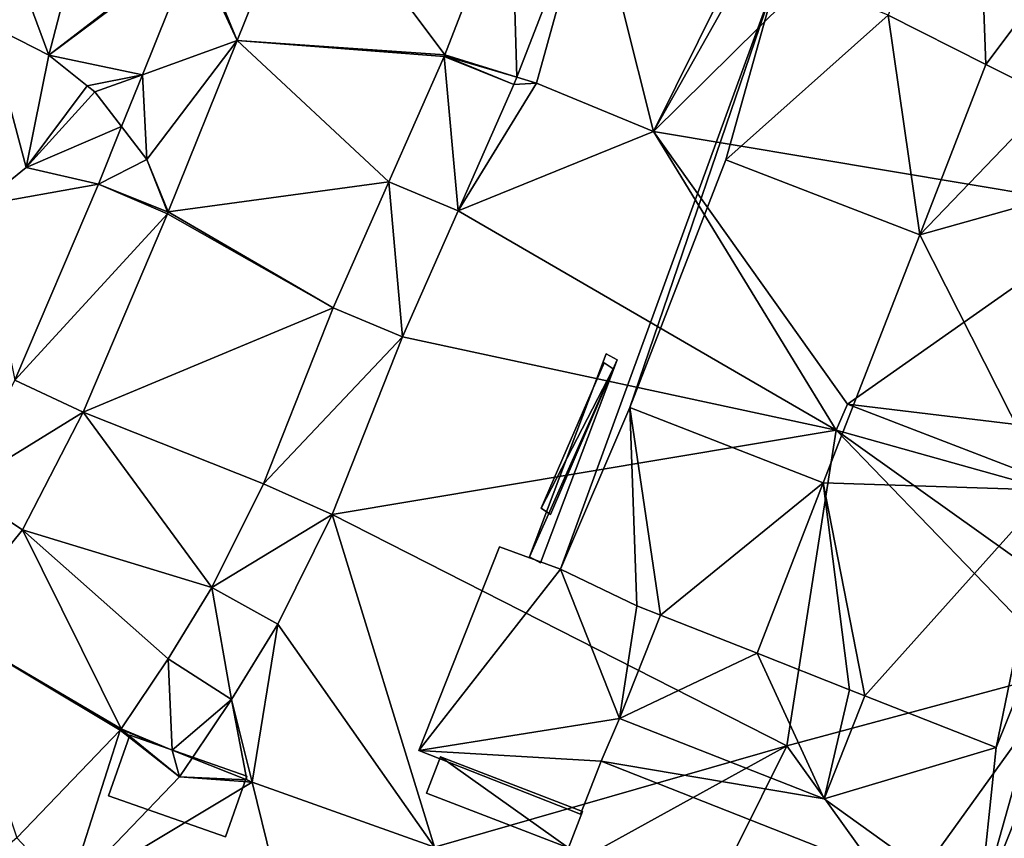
# Model space of a CAD drawing. Header units: inches. Extents: x 92348 to 92626, y 1600224 to 1600387.
# Tile 96 of 117: x 92552 to 92572, y 1600280 to 1600297. Entities that reach past the tile are written whole.
import ezdxf

# ---------------------------------------------------------------- set-up
doc = ezdxf.new("R2010")
doc.units = ezdxf.units.IN
doc.header["$MEASUREMENT"] = 0
for name, color, linetype in [('Bygning', 10, 'Continuous'), ('Objekter_Gjerde', 10, 'Continuous'), ('Objekter_Hekk', 10, 'Continuous'), ('Objekter_Mur', 10, 'Continuous'), ('Terreng_ortofoto', 10, 'Continuous'), ('Veg', 10, 'Continuous')]:
    doc.layers.add(name, color=color, linetype=linetype)

msp = doc.modelspace()

# ---------------------------------------------------------------- linework, layer by layer
at = {"layer": 'Bygning', "color": 74, "true_color": 0x55aa00}
for points in [[(92563.202, 1600285.186, 109.89), (92567.703, 1600297.529, 109.88), (92567.703, 1600297.529, 106.9), (92563.202, 1600285.186, 106.266)], [(92569.953, 1600296.606, 112.01), (92571.97, 1600295.589, 113.35), (92571.97, 1600295.589, 110.062), (92569.953, 1600296.606, 111.33)], [(92571.97, 1600295.589, 113.35), (92573.325, 1600294.906, 112.16), (92573.325, 1600294.906, 109.21), (92571.97, 1600295.589, 110.062)], [(92564.63, 1600288.515, 111.92), (92566.611, 1600293.622, 111.92), (92566.611, 1600293.622, 110.16), (92564.63, 1600288.515, 110.121)], [(92570.607, 1600292.078, 113.35), (92566.611, 1600293.622, 111.92), (92564.63, 1600288.515, 111.92), (92568.616, 1600286.961, 113.35)], [(92570.607, 1600292.078, 113.35), (92566.611, 1600293.622, 111.92), (92564.63, 1600288.515, 111.92), (92568.616, 1600286.961, 113.35)], [(92566.611, 1600293.622, 111.92), (92570.607, 1600292.078, 113.35), (92570.607, 1600292.078, 113.3), (92566.611, 1600293.622, 110.16)], [(92577.671, 1600292.893, 107.4), (92571.832, 1600278.151, 107.4), (92571.832, 1600278.151, 104.712), (92577.671, 1600292.893, 105.576)], [(92571.832, 1600278.151, 107.35), (92577.671, 1600292.893, 107.35), (92577.671, 1600292.893, 108.1), (92571.832, 1600278.151, 108.1)], [(92571.832, 1600278.151, 107.35), (92577.671, 1600292.893, 107.35), (92577.671, 1600292.893, 108.1), (92571.832, 1600278.151, 108.1)], [(92568.616, 1600286.961, 113.35), (92564.63, 1600288.515, 111.92), (92564.63, 1600288.515, 110.121), (92568.616, 1600286.961, 113.3)], [(92574.146, 1600286.392, 109.92), (92572.181, 1600281.504, 109.92), (92572.181, 1600281.504, 107.48), (92574.146, 1600286.392, 107.48)], [(92560.282, 1600281.443, 107.46), (92561.942, 1600285.646, 107.48), (92561.942, 1600285.646, 106.333), (92560.282, 1600281.443, 106.301)], [(92561.942, 1600285.646, 107.35), (92560.282, 1600281.443, 107.35), (92560.282, 1600281.443, 108.1), (92561.942, 1600285.646, 108.1)], [(92561.942, 1600285.646, 107.35), (92560.282, 1600281.443, 107.35), (92560.282, 1600281.443, 108.1), (92561.942, 1600285.646, 108.1)], [(92561.942, 1600285.646, 107.48), (92563.202, 1600285.186, 107.48), (92563.202, 1600285.186, 106.266), (92561.942, 1600285.646, 106.333)], [(92563.202, 1600285.186, 107.35), (92561.942, 1600285.646, 107.35), (92561.942, 1600285.646, 108.1), (92563.202, 1600285.186, 108.1)], [(92563.202, 1600285.186, 107.35), (92561.942, 1600285.646, 107.35), (92561.942, 1600285.646, 108.1), (92563.202, 1600285.186, 108.1)], [(92564.775, 1600284.429, 111.26), (92563.202, 1600285.186, 109.89), (92563.202, 1600285.186, 107.48), (92564.775, 1600284.429, 107.48)], [(92565.261, 1600284.238, 111.67), (92564.775, 1600284.429, 111.26), (92564.775, 1600284.429, 107.48), (92565.261, 1600284.238, 107.48)], [(92564.42, 1600282.106, 109.32), (92565.261, 1600284.238, 109.51), (92565.261, 1600284.238, 107.48), (92564.42, 1600282.106, 107.48)], [(92567.253, 1600283.451, 113.35), (92565.261, 1600284.238, 111.67), (92565.261, 1600284.238, 109.51), (92567.253, 1600283.451, 109.51)], [(92569.157, 1600282.696, 112.03), (92567.253, 1600283.451, 113.35), (92567.253, 1600283.451, 109.51), (92569.157, 1600282.696, 109.51)], [(92569.474, 1600282.568, 109.51), (92568.634, 1600280.447, 109.32), (92568.634, 1600280.447, 107.48), (92569.474, 1600282.568, 107.48)], [(92569.474, 1600282.568, 111.81), (92569.157, 1600282.696, 112.03), (92569.157, 1600282.696, 109.51), (92569.474, 1600282.568, 109.51)], [(92572.181, 1600281.504, 109.92), (92569.474, 1600282.568, 111.81), (92569.474, 1600282.568, 107.48), (92572.181, 1600281.504, 107.48)], [(92568.634, 1600280.447, 109.32), (92564.42, 1600282.106, 109.32), (92564.42, 1600282.106, 107.48), (92568.634, 1600280.447, 107.48)], [(92553.886, 1600280.512, 107.84), (92554.326, 1600281.762, 107.6), (92554.326, 1600281.762, 106.477), (92553.886, 1600280.512, 106.434)], [(92553.886, 1600280.512, 107.84), (92556.298, 1600279.665, 107.84), (92556.738, 1600280.915, 107.6), (92554.326, 1600281.762, 107.6)], [(92553.886, 1600280.512, 107.84), (92556.298, 1600279.665, 107.84), (92556.738, 1600280.915, 107.6), (92554.326, 1600281.762, 107.6)], [(92554.326, 1600281.762, 107.6), (92556.738, 1600280.915, 107.6), (92556.738, 1600280.915, 106.479), (92554.326, 1600281.762, 106.477)], [(92563.614, 1600280.134, 107.46), (92560.282, 1600281.443, 107.46), (92560.282, 1600281.443, 106.301), (92563.614, 1600280.134, 106.147)], [(92560.282, 1600281.443, 107.35), (92563.614, 1600280.134, 107.35), (92563.614, 1600280.134, 108.1), (92560.282, 1600281.443, 108.1)], [(92560.282, 1600281.443, 107.35), (92563.614, 1600280.134, 107.35), (92563.614, 1600280.134, 108.1), (92560.282, 1600281.443, 108.1)], [(92564.039, 1600281.224, 107.46), (92563.614, 1600280.134, 107.46), (92563.614, 1600280.134, 106.147), (92564.039, 1600281.224, 106.144)], [(92563.614, 1600280.134, 107.35), (92564.039, 1600281.224, 107.35), (92564.039, 1600281.224, 108.1), (92563.614, 1600280.134, 108.1)], [(92563.614, 1600280.134, 107.35), (92564.039, 1600281.224, 107.35), (92564.039, 1600281.224, 108.1), (92563.614, 1600280.134, 108.1)], [(92571.832, 1600278.151, 107.4), (92564.039, 1600281.224, 107.46), (92564.039, 1600281.224, 106.144), (92571.832, 1600278.151, 104.712)], [(92564.039, 1600281.224, 107.35), (92571.832, 1600278.151, 107.35), (92571.832, 1600278.151, 108.1), (92564.039, 1600281.224, 108.1)], [(92564.039, 1600281.224, 107.35), (92571.832, 1600278.151, 107.35), (92571.832, 1600278.151, 108.1), (92564.039, 1600281.224, 108.1)], [(92556.738, 1600280.915, 107.6), (92556.298, 1600279.665, 107.84), (92556.298, 1600279.665, 106.392), (92556.738, 1600280.915, 106.479)], [(92556.298, 1600279.665, 107.84), (92553.886, 1600280.512, 107.84), (92553.886, 1600280.512, 106.434), (92556.298, 1600279.665, 106.392)]]:
    msp.add_3dface(points, dxfattribs=at)
at = {"layer": 'Terreng_ortofoto'}
for points in [[(92565.116, 1600294.205, 106.84), (92569.714, 1600303.478, 107), (92563.837, 1600299.298, 106.94)], [(92565.116, 1600294.205, 106.84), (92570.305, 1600303.409, 107.194), (92569.714, 1600303.478, 107)], [(92565.116, 1600294.205, 106.84), (92573.271, 1600302.268, 106.99), (92570.305, 1600303.409, 107.194)], [(92574.802, 1600292.582, 106), (92573.271, 1600302.268, 106.99), (92565.116, 1600294.205, 106.84)], [(92552.653, 1600295.78, 107.05), (92553.785, 1600300.126, 107.4), (92551.363, 1600299.255, 108)], [(92552.653, 1600295.78, 107.05), (92555.618, 1600298.065, 107), (92553.785, 1600300.126, 107.4)], [(92556.537, 1600296.085, 106.63), (92557.959, 1600299.619, 106.84), (92555.692, 1600298.137, 107)], [(92556.537, 1600296.085, 106.63), (92560.815, 1600295.788, 106.84), (92557.959, 1600299.619, 106.84)], [(92560.815, 1600295.788, 106.84), (92562.182, 1600299.316, 107.033), (92557.959, 1600299.619, 106.84)], [(92552.653, 1600295.78, 107.05), (92551.363, 1600299.255, 108), (92551.397, 1600296.42, 107.41)], [(92562.298, 1600295.325, 106.879), (92562.182, 1600299.316, 107.033), (92560.815, 1600295.788, 106.84)], [(92562.298, 1600295.325, 106.879), (92563.837, 1600299.298, 106.94), (92562.182, 1600299.316, 107.033)], [(92562.298, 1600295.325, 106.879), (92562.706, 1600295.204, 106.89), (92563.837, 1600299.298, 106.94)], [(92562.706, 1600295.204, 106.89), (92565.116, 1600294.205, 106.84), (92563.837, 1600299.298, 106.94)], [(92552.653, 1600295.78, 107.05), (92555.642, 1600298.013, 106.991), (92555.618, 1600298.065, 107)], [(92554.583, 1600295.379, 106.792), (92555.642, 1600298.013, 106.991), (92552.653, 1600295.78, 107.05)], [(92554.583, 1600295.379, 106.792), (92556.537, 1600296.085, 106.63), (92555.642, 1600298.013, 106.991)], [(92556.537, 1600296.085, 106.63), (92555.692, 1600298.137, 107), (92555.642, 1600298.013, 106.991)], [(92551.22, 1600292.684, 107), (92552.188, 1600293.462, 107), (92551.397, 1600296.42, 107.41)], [(92552.188, 1600293.462, 107), (92552.653, 1600295.78, 107.05), (92551.397, 1600296.42, 107.41)], [(92554.674, 1600293.631, 106.58), (92556.537, 1600296.085, 106.63), (92554.583, 1600295.379, 106.792)], [(92554.674, 1600293.631, 106.58), (92555.115, 1600292.55, 106.42), (92556.537, 1600296.085, 106.63)], [(92555.115, 1600292.55, 106.42), (92559.661, 1600293.169, 106.7), (92556.537, 1600296.085, 106.63)], [(92556.537, 1600296.085, 106.63), (92560.8, 1600295.751, 106.84), (92560.815, 1600295.788, 106.84)], [(92556.537, 1600296.085, 106.63), (92559.661, 1600293.169, 106.7), (92560.8, 1600295.751, 106.84)], [(92552.188, 1600293.462, 107), (92553.448, 1600295.152, 107), (92552.653, 1600295.78, 107.05)], [(92554.583, 1600295.379, 106.792), (92552.653, 1600295.78, 107.05), (92553.448, 1600295.152, 107)], [(92559.661, 1600293.169, 106.7), (92561.093, 1600292.573, 106.721), (92560.8, 1600295.751, 106.84)], [(92560.827, 1600295.763, 106.84), (92560.815, 1600295.788, 106.84), (92560.8, 1600295.751, 106.84)], [(92560.827, 1600295.763, 106.84), (92560.8, 1600295.751, 106.84), (92562.241, 1600295.176, 106.87)], [(92561.093, 1600292.573, 106.721), (92562.241, 1600295.176, 106.87), (92560.8, 1600295.751, 106.84)], [(92560.827, 1600295.763, 106.84), (92562.298, 1600295.325, 106.879), (92560.815, 1600295.788, 106.84)], [(92560.827, 1600295.763, 106.84), (92562.241, 1600295.176, 106.87), (92562.298, 1600295.325, 106.879)], [(92554.583, 1600295.379, 106.792), (92553.448, 1600295.152, 107), (92553.606, 1600295.027, 106.85)], [(92554.583, 1600295.379, 106.792), (92553.606, 1600295.027, 106.85), (92554.153, 1600294.312, 106.712)], [(92554.674, 1600293.631, 106.58), (92554.583, 1600295.379, 106.792), (92554.153, 1600294.312, 106.712)], [(92552.188, 1600293.462, 107), (92553.606, 1600295.027, 106.85), (92553.448, 1600295.152, 107)], [(92561.093, 1600292.573, 106.721), (92565.116, 1600294.205, 106.84), (92562.706, 1600295.204, 106.89)], [(92561.093, 1600292.573, 106.721), (92562.706, 1600295.204, 106.89), (92562.241, 1600295.176, 106.87)], [(92562.241, 1600295.176, 106.87), (92562.706, 1600295.204, 106.89), (92562.298, 1600295.325, 106.879)], [(92554.153, 1600294.312, 106.712), (92553.606, 1600295.027, 106.85), (92552.188, 1600293.462, 107)], [(92553.676, 1600293.123, 106.662), (92554.153, 1600294.312, 106.712), (92552.188, 1600293.462, 107)], [(92554.674, 1600293.631, 106.58), (92554.153, 1600294.312, 106.712), (92553.676, 1600293.123, 106.662)], [(92561.093, 1600292.573, 106.721), (92568.882, 1600288.048, 106), (92565.116, 1600294.205, 106.84)], [(92565.116, 1600294.205, 106.84), (92568.882, 1600288.048, 106), (92569.115, 1600288.583, 106)], [(92574.802, 1600292.582, 106), (92565.116, 1600294.205, 106.84), (92569.115, 1600288.583, 106)], [(92554.674, 1600293.631, 106.58), (92553.676, 1600293.123, 106.662), (92555.101, 1600292.55, 106.42)], [(92554.674, 1600293.631, 106.58), (92555.101, 1600292.55, 106.42), (92555.115, 1600292.55, 106.42)], [(92551.22, 1600292.684, 107), (92553.676, 1600293.123, 106.662), (92552.188, 1600293.462, 107)], [(92551.22, 1600292.684, 107), (92551.957, 1600289.078, 106.479), (92553.676, 1600293.123, 106.662)], [(92553.676, 1600293.123, 106.662), (92551.957, 1600289.078, 106.479), (92555.1, 1600292.513, 106.42)], [(92553.676, 1600293.123, 106.662), (92555.1, 1600292.513, 106.42), (92555.101, 1600292.55, 106.42)], [(92555.115, 1600292.55, 106.42), (92558.515, 1600290.569, 106.56), (92559.661, 1600293.169, 106.7)], [(92559.945, 1600289.971, 106.572), (92559.661, 1600293.169, 106.7), (92558.515, 1600290.569, 106.56)], [(92559.945, 1600289.971, 106.572), (92561.093, 1600292.573, 106.721), (92559.661, 1600293.169, 106.7)], [(92553.361, 1600288.419, 106.41), (92555.1, 1600292.513, 106.42), (92551.957, 1600289.078, 106.479)], [(92553.361, 1600288.419, 106.41), (92558.515, 1600290.569, 106.56), (92555.1, 1600292.513, 106.42)], [(92555.115, 1600292.55, 106.42), (92555.101, 1600292.55, 106.42), (92555.1, 1600292.513, 106.42)], [(92555.115, 1600292.55, 106.42), (92555.1, 1600292.513, 106.42), (92558.515, 1600290.569, 106.56)], [(92559.945, 1600289.971, 106.572), (92568.882, 1600288.048, 106), (92561.093, 1600292.573, 106.721)], [(92574.802, 1600292.582, 106), (92569.115, 1600288.583, 106), (92575.85, 1600287.775, 105)], [(92553.361, 1600288.419, 106.41), (92557.079, 1600286.941, 106.5), (92558.515, 1600290.569, 106.56)], [(92557.079, 1600286.941, 106.5), (92559.945, 1600289.971, 106.572), (92558.515, 1600290.569, 106.56)], [(92557.079, 1600286.941, 106.5), (92558.496, 1600286.31, 106.514), (92559.945, 1600289.971, 106.572)], [(92559.945, 1600289.971, 106.572), (92558.496, 1600286.31, 106.514), (92568.882, 1600288.048, 106)], [(92550.809, 1600286.848, 106.399), (92553.361, 1600288.419, 106.41), (92551.957, 1600289.078, 106.479)], [(92574.847, 1600286.377, 105), (92569.115, 1600288.583, 106), (92568.882, 1600288.048, 106)], [(92575.85, 1600287.775, 105), (92569.115, 1600288.583, 106), (92574.847, 1600286.377, 105)], [(92550.809, 1600286.848, 106.399), (92552.114, 1600285.997, 106.35), (92553.361, 1600288.419, 106.41)], [(92556.018, 1600284.805, 106.5), (92553.361, 1600288.419, 106.41), (92552.114, 1600285.997, 106.35)], [(92556.018, 1600284.805, 106.5), (92557.079, 1600286.941, 106.5), (92553.361, 1600288.419, 106.41)], [(92567.869, 1600281.537, 106), (92568.882, 1600288.048, 106), (92558.496, 1600286.31, 106.514)], [(92567.869, 1600281.537, 106), (92573.659, 1600283.103, 105), (92568.882, 1600288.048, 106)], [(92574.216, 1600284.251, 105), (92568.882, 1600288.048, 106), (92573.659, 1600283.103, 105)], [(92574.216, 1600284.251, 105), (92574.847, 1600286.377, 105), (92568.882, 1600288.048, 106)], [(92550.516, 1600284.023, 106.33), (92552.114, 1600285.997, 106.35), (92550.809, 1600286.848, 106.399)], [(92556.018, 1600284.805, 106.5), (92558.496, 1600286.31, 106.514), (92557.079, 1600286.941, 106.5)], [(92556.018, 1600284.805, 106.5), (92557.375, 1600284.052, 106.485), (92558.496, 1600286.31, 106.514)], [(92557.375, 1600284.052, 106.485), (92560.606, 1600279.454, 106.23), (92558.496, 1600286.31, 106.514)], [(92560.606, 1600279.454, 106.23), (92567.869, 1600281.537, 106), (92558.496, 1600286.31, 106.514)], [(92554.149, 1600281.893, 106.48), (92552.114, 1600285.997, 106.35), (92550.516, 1600284.023, 106.33)], [(92556.018, 1600284.805, 106.5), (92552.114, 1600285.997, 106.35), (92555.113, 1600283.335, 106.48)], [(92555.113, 1600283.335, 106.48), (92552.114, 1600285.997, 106.35), (92554.149, 1600281.893, 106.48)], [(92556.018, 1600284.805, 106.5), (92555.113, 1600283.335, 106.48), (92556.418, 1600282.498, 106.458)], [(92556.018, 1600284.805, 106.5), (92556.418, 1600282.498, 106.458), (92557.375, 1600284.052, 106.485)], [(92554.124, 1600281.862, 106.48), (92550.516, 1600284.023, 106.33), (92551.995, 1600279.645, 106.45)], [(92554.124, 1600281.862, 106.48), (92554.149, 1600281.893, 106.48), (92550.516, 1600284.023, 106.33)], [(92556.418, 1600282.498, 106.458), (92556.845, 1600280.793, 106.48), (92557.375, 1600284.052, 106.485)], [(92556.845, 1600280.793, 106.48), (92560.606, 1600279.454, 106.23), (92557.375, 1600284.052, 106.485)], [(92555.113, 1600283.335, 106.48), (92554.149, 1600281.893, 106.48), (92555.2, 1600281.448, 106.48)], [(92556.418, 1600282.498, 106.458), (92555.113, 1600283.335, 106.48), (92555.2, 1600281.448, 106.48)], [(92567.869, 1600281.537, 106), (92570.195, 1600278.291, 105), (92573.659, 1600283.103, 105)], [(92570.195, 1600278.291, 105), (92573.974, 1600275.171, 104), (92573.659, 1600283.103, 105)], [(92556.418, 1600282.498, 106.458), (92555.2, 1600281.448, 106.48), (92555.608, 1600281.286, 106.443)], [(92556.418, 1600282.498, 106.458), (92555.608, 1600281.286, 106.443), (92556.735, 1600280.838, 106.48)], [(92556.418, 1600282.498, 106.458), (92556.735, 1600280.838, 106.48), (92556.845, 1600280.793, 106.48)], [(92553.056, 1600278.512, 106.369), (92554.124, 1600281.862, 106.48), (92551.995, 1600279.645, 106.45)], [(92553.056, 1600278.512, 106.369), (92555.351, 1600280.901, 106.439), (92554.124, 1600281.862, 106.48)], [(92554.157, 1600281.869, 106.48), (92554.149, 1600281.893, 106.48), (92554.124, 1600281.862, 106.48)], [(92555.351, 1600280.901, 106.439), (92554.157, 1600281.869, 106.48), (92554.124, 1600281.862, 106.48)], [(92555.2, 1600281.448, 106.48), (92554.149, 1600281.893, 106.48), (92554.157, 1600281.869, 106.48)], [(92555.351, 1600280.901, 106.439), (92555.2, 1600281.448, 106.48), (92554.157, 1600281.869, 106.48)], [(92555.351, 1600280.901, 106.439), (92555.608, 1600281.286, 106.443), (92555.2, 1600281.448, 106.48)], [(92560.606, 1600279.454, 106.23), (92562.811, 1600278.752, 106.25), (92567.869, 1600281.537, 106)], [(92562.811, 1600278.752, 106.25), (92566.83, 1600279.451, 106), (92567.869, 1600281.537, 106)], [(92567.869, 1600281.537, 106), (92566.83, 1600279.451, 106), (92570.195, 1600278.291, 105)], [(92555.351, 1600280.901, 106.439), (92556.735, 1600280.838, 106.48), (92555.608, 1600281.286, 106.443)], [(92553.056, 1600278.512, 106.369), (92556.845, 1600280.793, 106.48), (92555.351, 1600280.901, 106.439)], [(92553.056, 1600278.512, 106.369), (92558.06, 1600275.843, 106), (92556.845, 1600280.793, 106.48)], [(92555.351, 1600280.901, 106.439), (92556.845, 1600280.793, 106.48), (92556.735, 1600280.838, 106.48)], [(92556.845, 1600280.793, 106.48), (92558.06, 1600275.843, 106), (92560.606, 1600279.454, 106.23)], [(92553.056, 1600278.512, 106.369), (92551.995, 1600279.645, 106.45), (92550.158, 1600278.098, 106.41)]]:
    msp.add_3dface(points, dxfattribs=at)
at = {"layer": 'Veg', "color": 7}
for points in [[(92557.959, 1600299.619, 106.84), (92556.537, 1600296.085, 106.63), (92560.815, 1600295.788, 106.84)], [(92557.959, 1600299.619, 106.84), (92560.815, 1600295.788, 106.84), (92562.182, 1600299.316, 107.033)], [(92556.537, 1600296.085, 106.63), (92555.115, 1600292.55, 106.42), (92559.661, 1600293.169, 106.7)], [(92556.537, 1600296.085, 106.63), (92560.8, 1600295.751, 106.84), (92560.815, 1600295.788, 106.84)], [(92556.537, 1600296.085, 106.63), (92559.661, 1600293.169, 106.7), (92560.8, 1600295.751, 106.84)], [(92555.115, 1600292.55, 106.42), (92558.515, 1600290.569, 106.56), (92559.661, 1600293.169, 106.7)], [(92555.1, 1600292.513, 106.42), (92553.361, 1600288.419, 106.41), (92558.515, 1600290.569, 106.56)], [(92555.115, 1600292.55, 106.42), (92555.1, 1600292.513, 106.42), (92558.515, 1600290.569, 106.56)], [(92553.361, 1600288.419, 106.41), (92557.079, 1600286.941, 106.5), (92558.515, 1600290.569, 106.56)], [(92553.361, 1600288.419, 106.41), (92552.114, 1600285.997, 106.35), (92556.018, 1600284.805, 106.5)], [(92553.361, 1600288.419, 106.41), (92556.018, 1600284.805, 106.5), (92557.079, 1600286.941, 106.5)], [(92552.114, 1600285.997, 106.35), (92550.516, 1600284.023, 106.33), (92554.149, 1600281.893, 106.48)], [(92552.114, 1600285.997, 106.35), (92554.149, 1600281.893, 106.48), (92555.113, 1600283.335, 106.48)], [(92552.114, 1600285.997, 106.35), (92555.113, 1600283.335, 106.48), (92556.018, 1600284.805, 106.5)], [(92550.516, 1600284.023, 106.33), (92554.124, 1600281.862, 106.48), (92554.149, 1600281.893, 106.48)], [(92550.516, 1600284.023, 106.33), (92551.995, 1600279.645, 106.45), (92554.124, 1600281.862, 106.48)]]:
    msp.add_3dface(points, dxfattribs=at)

# ---------------------------------------------------------------- meshes
at = {"layer": 'Bygning', "color": 74, "true_color": 0x55aa00}
mesh = msp.add_polyface(dxfattribs=at)
corners = [(92575.255, 1600299.974, 109.21), (92571.755, 1600301.357, 111.33), (92571.97, 1600295.589, 110.062), (92573.325, 1600294.906, 109.21), (92569.953, 1600296.606, 111.33)]
mesh.append_faces([[corners[k] for k in face] for face in [(1, 4, 2), (0, 2, 3), (0, 1, 2)]])
mesh = msp.add_polyface(dxfattribs=at)
corners = [(92575.255, 1600299.974, 109.21), (92571.755, 1600301.357, 111.33), (92571.97, 1600295.589, 110.062), (92573.325, 1600294.906, 109.21), (92569.953, 1600296.606, 111.33)]
mesh.append_faces([[corners[k] for k in face] for face in [(1, 4, 2), (0, 2, 3), (0, 1, 2)]])
mesh = msp.add_polyface(dxfattribs=at)
corners = [(92567.253, 1600283.451, 113.35), (92568.616, 1600286.961, 113.35), (92565.261, 1600284.238, 111.67), (92570.607, 1600292.078, 113.35), (92571.97, 1600295.589, 113.35), (92569.953, 1600296.606, 112.01), (92566.611, 1600293.622, 110.16), (92564.63, 1600288.515, 110.121), (92564.775, 1600284.429, 111.26), (92563.202, 1600285.186, 109.89), (92567.703, 1600297.529, 109.88)]
mesh.append_faces([[corners[k] for k in face] for face in [(10, 6, 5), (9, 7, 10), (10, 7, 6), (7, 2, 1), (9, 8, 7), (7, 8, 2), (6, 3, 5), (3, 4, 5), (0, 1, 2)]])
mesh = msp.add_polyface(dxfattribs=at)
corners = [(92567.253, 1600283.451, 113.35), (92568.616, 1600286.961, 113.35), (92565.261, 1600284.238, 111.67), (92570.607, 1600292.078, 113.35), (92571.97, 1600295.589, 113.35), (92569.953, 1600296.606, 112.01), (92566.611, 1600293.622, 110.16), (92564.63, 1600288.515, 110.121), (92564.775, 1600284.429, 111.26), (92563.202, 1600285.186, 109.89), (92567.703, 1600297.529, 109.88)]
mesh.append_faces([[corners[k] for k in face] for face in [(10, 6, 5), (9, 7, 10), (10, 7, 6), (7, 2, 1), (9, 8, 7), (7, 8, 2), (6, 3, 5), (3, 4, 5), (0, 1, 2)]])
mesh = msp.add_polyface(dxfattribs=at)
corners = [(92576.031, 1600293.792, 109.86), (92573.325, 1600294.906, 112.16), (92575.946, 1600293.574, 109.86), (92571.97, 1600295.589, 113.35), (92570.607, 1600292.078, 113.35), (92573.276, 1600286.812, 109.86), (92572.181, 1600281.504, 109.92), (92574.146, 1600286.392, 109.92), (92568.616, 1600286.961, 113.35), (92569.157, 1600282.696, 112.03), (92567.253, 1600283.451, 113.35), (92569.474, 1600282.568, 111.81)]
mesh.append_faces([[corners[k] for k in face] for face in [(11, 5, 8), (1, 4, 2), (9, 11, 8), (11, 6, 5), (2, 4, 5), (9, 8, 10), (5, 4, 8), (5, 6, 7), (3, 4, 1), (0, 1, 2)]])
mesh = msp.add_polyface(dxfattribs=at)
corners = [(92576.031, 1600293.792, 109.86), (92573.325, 1600294.906, 112.16), (92575.946, 1600293.574, 109.86), (92571.97, 1600295.589, 113.35), (92570.607, 1600292.078, 113.35), (92573.276, 1600286.812, 109.86), (92572.181, 1600281.504, 109.92), (92574.146, 1600286.392, 109.92), (92568.616, 1600286.961, 113.35), (92569.157, 1600282.696, 112.03), (92567.253, 1600283.451, 113.35), (92569.474, 1600282.568, 111.81)]
mesh.append_faces([[corners[k] for k in face] for face in [(11, 5, 8), (1, 4, 2), (9, 11, 8), (11, 6, 5), (2, 4, 5), (9, 8, 10), (5, 4, 8), (5, 6, 7), (3, 4, 1), (0, 1, 2)]])
mesh = msp.add_polyface(dxfattribs=at)
corners = [(92577.671, 1600292.893, 107.4), (92575.946, 1600293.574, 107.4), (92574.146, 1600286.392, 107.48), (92571.832, 1600278.151, 107.4), (92560.282, 1600281.443, 107.46), (92563.202, 1600285.186, 107.48), (92561.942, 1600285.646, 107.48), (92563.614, 1600280.134, 107.46), (92564.039, 1600281.224, 107.46), (92568.634, 1600280.447, 107.48), (92573.276, 1600286.812, 107.48), (92564.42, 1600282.106, 107.48), (92564.775, 1600284.429, 107.48), (92565.261, 1600284.238, 107.48), (92572.181, 1600281.504, 107.48), (92569.474, 1600282.568, 107.48)]
mesh.append_faces([[corners[k] for k in face] for face in [(3, 14, 9), (4, 8, 11), (4, 11, 5), (2, 14, 3), (9, 11, 8), (9, 14, 15), (13, 12, 11), (11, 12, 5), (2, 1, 10), (3, 9, 8), (4, 7, 8), (4, 5, 6), (0, 2, 3), (0, 1, 2)]])
mesh = msp.add_polyface(dxfattribs=at)
corners = [(92577.671, 1600292.893, 107.4), (92575.946, 1600293.574, 107.4), (92574.146, 1600286.392, 107.48), (92571.832, 1600278.151, 107.4), (92560.282, 1600281.443, 107.46), (92563.202, 1600285.186, 107.48), (92561.942, 1600285.646, 107.48), (92563.614, 1600280.134, 107.46), (92564.039, 1600281.224, 107.46), (92568.634, 1600280.447, 107.48), (92573.276, 1600286.812, 107.48), (92564.42, 1600282.106, 107.48), (92564.775, 1600284.429, 107.48), (92565.261, 1600284.238, 107.48), (92572.181, 1600281.504, 107.48), (92569.474, 1600282.568, 107.48)]
mesh.append_faces([[corners[k] for k in face] for face in [(3, 14, 9), (4, 8, 11), (4, 11, 5), (2, 14, 3), (9, 11, 8), (9, 14, 15), (13, 12, 11), (11, 12, 5), (2, 1, 10), (3, 9, 8), (4, 7, 8), (4, 5, 6), (0, 2, 3), (0, 1, 2)]])
mesh = msp.add_polyface(dxfattribs=at)
corners = [(92569.474, 1600282.568, 109.51), (92569.157, 1600282.696, 109.51), (92568.634, 1600280.447, 109.32), (92567.253, 1600283.451, 109.51), (92564.42, 1600282.106, 109.32), (92565.261, 1600284.238, 109.51)]
mesh.append_faces([[corners[k] for k in face] for face in [(3, 5, 4), (2, 3, 4), (1, 3, 2), (0, 1, 2)]])
mesh = msp.add_polyface(dxfattribs=at)
corners = [(92569.474, 1600282.568, 109.51), (92569.157, 1600282.696, 109.51), (92568.634, 1600280.447, 109.32), (92567.253, 1600283.451, 109.51), (92564.42, 1600282.106, 109.32), (92565.261, 1600284.238, 109.51)]
mesh.append_faces([[corners[k] for k in face] for face in [(3, 5, 4), (2, 3, 4), (1, 3, 2), (0, 1, 2)]])
at = {"layer": 'Objekter_Gjerde', "color": 24, "true_color": 0xaa170d}
mesh = msp.add_polyface(dxfattribs=at)
corners = [(92564.285, 1600289.312, 108.01), (92562.992, 1600286.312, 106.285), (92564.285, 1600289.312, 106.313), (92562.992, 1600286.312, 108.04), (92562.805, 1600286.438, 108.04), (92564.098, 1600289.438, 106.331), (92562.805, 1600286.438, 106.295), (92564.098, 1600289.438, 108.01)]
mesh.append_faces([[corners[k] for k in face] for face in [(3, 4, 6), (3, 6, 1), (7, 0, 5), (0, 2, 5), (6, 1, 2), (6, 2, 5), (4, 3, 0), (4, 0, 7), (7, 0, 5), (0, 2, 5), (4, 3, 0), (4, 0, 7), (4, 7, 5), (4, 5, 6), (0, 3, 1), (0, 1, 2), (3, 4, 6), (3, 6, 1), (6, 1, 2), (6, 2, 5), (4, 7, 5), (4, 5, 6), (0, 3, 1), (0, 1, 2)]], dxfattribs={"color": 25})
mesh = msp.add_polyface(dxfattribs=at)
corners = [(92564.285, 1600289.312, 108.01), (92562.992, 1600286.312, 106.285), (92564.285, 1600289.312, 106.313), (92562.992, 1600286.312, 108.04), (92562.805, 1600286.438, 108.04), (92564.098, 1600289.438, 106.331), (92562.805, 1600286.438, 106.295), (92564.098, 1600289.438, 108.01)]
mesh.append_faces([[corners[k] for k in face] for face in [(3, 4, 6), (3, 6, 1), (7, 0, 5), (0, 2, 5), (6, 1, 2), (6, 2, 5), (4, 3, 0), (4, 0, 7), (7, 0, 5), (0, 2, 5), (4, 3, 0), (4, 0, 7), (4, 7, 5), (4, 5, 6), (0, 3, 1), (0, 1, 2), (3, 4, 6), (3, 6, 1), (6, 1, 2), (6, 2, 5), (4, 7, 5), (4, 5, 6), (0, 3, 1), (0, 1, 2)]])
at = {"layer": 'Objekter_Hekk', "color": 24, "true_color": 0xaa170d}
mesh = msp.add_polyface(dxfattribs=at)
corners = [(92563.652, 1600280.188, 108.1), (92563.652, 1600280.188, 106.143), (92560.727, 1600281.312, 106.286), (92560.727, 1600281.312, 108.12), (92560.438, 1600280.562, 108.12), (92560.438, 1600280.562, 106.272), (92563.363, 1600279.438, 106.214), (92563.363, 1600279.438, 108.1)]
mesh.append_faces([[corners[k] for k in face] for face in [(2, 5, 6), (2, 6, 1), (7, 4, 5), (7, 5, 6), (0, 7, 6), (0, 6, 1), (3, 4, 7), (3, 7, 0), (3, 0, 2), (0, 1, 2), (3, 4, 7), (3, 7, 0), (0, 7, 6), (0, 6, 1), (7, 4, 5), (7, 5, 6), (2, 5, 6), (2, 6, 1), (4, 3, 2), (4, 2, 5), (4, 3, 2), (4, 2, 5), (3, 0, 2), (0, 1, 2)]], dxfattribs={"color": 84})
mesh = msp.add_polyface(dxfattribs=at)
corners = [(92563.652, 1600280.188, 108.1), (92563.652, 1600280.188, 106.143), (92560.727, 1600281.312, 106.286), (92560.727, 1600281.312, 108.12), (92560.438, 1600280.562, 108.12), (92560.438, 1600280.562, 106.272), (92563.363, 1600279.438, 106.214), (92563.363, 1600279.438, 108.1)]
mesh.append_faces([[corners[k] for k in face] for face in [(2, 5, 6), (2, 6, 1), (7, 4, 5), (7, 5, 6), (0, 7, 6), (0, 6, 1), (3, 4, 7), (3, 7, 0), (3, 0, 2), (0, 1, 2), (3, 4, 7), (3, 7, 0), (0, 7, 6), (0, 6, 1), (7, 4, 5), (7, 5, 6), (2, 5, 6), (2, 6, 1), (4, 3, 2), (4, 2, 5), (4, 3, 2), (4, 2, 5), (3, 0, 2), (0, 1, 2)]])
at = {"layer": 'Objekter_Mur', "color": 24, "true_color": 0xaa170d}
mesh = msp.add_polyface(dxfattribs=at)
corners = [(92564.367, 1600289.5, 106.323), (92562.562, 1600285.438, 106.302), (92562.789, 1600285.312, 106.29), (92564.141, 1600289.625, 106.343), (92564.367, 1600289.5, 107.04), (92562.562, 1600285.438, 107.04), (92562.789, 1600285.312, 107.04), (92564.141, 1600289.625, 107.04)]
mesh.append_faces([[corners[k] for k in face] for face in [(4, 6, 0), (6, 2, 0), (6, 5, 1), (6, 1, 2), (5, 7, 3), (5, 3, 1), (7, 4, 3), (4, 0, 3), (4, 6, 0), (6, 2, 0), (6, 5, 1), (6, 1, 2), (5, 7, 3), (5, 3, 1), (7, 4, 3), (4, 0, 3), (4, 7, 5), (4, 5, 6), (4, 7, 5), (4, 5, 6), (0, 3, 1), (0, 1, 2), (0, 3, 1), (0, 1, 2)]], dxfattribs={"color": 254})
mesh = msp.add_polyface(dxfattribs=at)
corners = [(92564.367, 1600289.5, 106.323), (92562.562, 1600285.438, 106.302), (92562.789, 1600285.312, 106.29), (92564.141, 1600289.625, 106.343), (92564.367, 1600289.5, 107.04), (92562.562, 1600285.438, 107.04), (92562.789, 1600285.312, 107.04), (92564.141, 1600289.625, 107.04)]
mesh.append_faces([[corners[k] for k in face] for face in [(4, 6, 0), (6, 2, 0), (6, 5, 1), (6, 1, 2), (5, 7, 3), (5, 3, 1), (7, 4, 3), (4, 0, 3), (4, 6, 0), (6, 2, 0), (6, 5, 1), (6, 1, 2), (5, 7, 3), (5, 3, 1), (7, 4, 3), (4, 0, 3), (4, 7, 5), (4, 5, 6), (4, 7, 5), (4, 5, 6), (0, 3, 1), (0, 1, 2), (0, 3, 1), (0, 1, 2)]])

doc.saveas('drawing.dxf')
